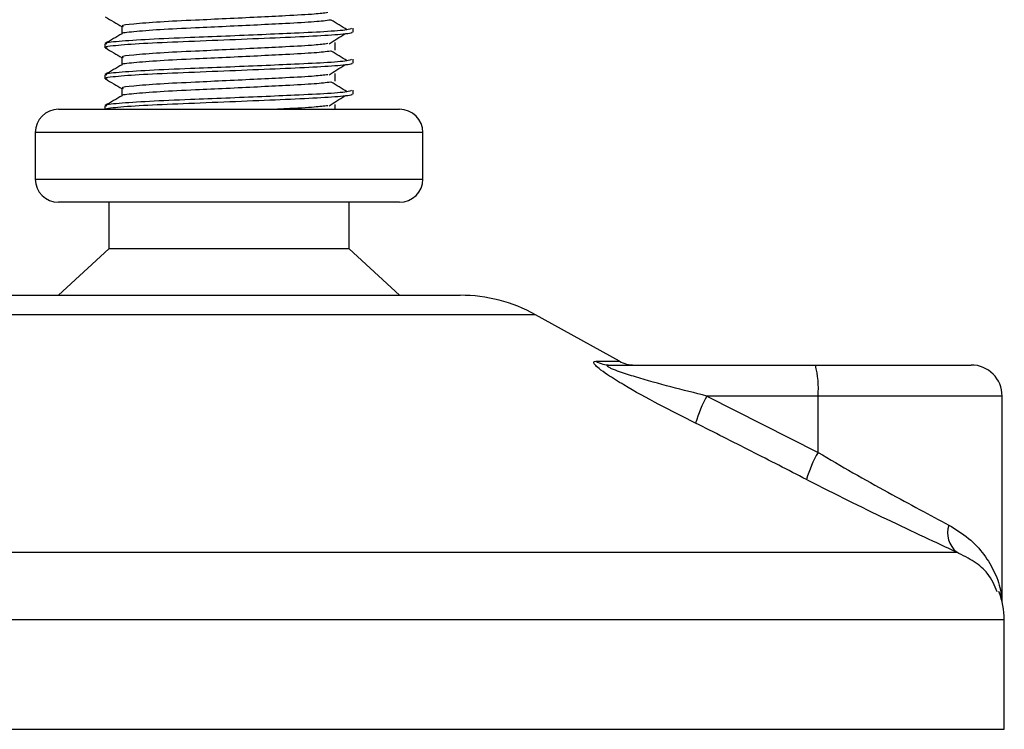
# Model space of a CAD drawing. Header units: millimetres. Extents: x 0 to 420, y 0 to 297.
# Tile 73 of 80: x 364.82 to 367.99, y 194.48 to 196.77. Entities that reach past the tile are written whole.
import ezdxf

# ---------------------------------------------------------------- set-up
doc = ezdxf.new("R2010")
doc.units = ezdxf.units.MM

msp = doc.modelspace()

# ---------------------------------------------------------------- linework, layer by layer
at = {"color": 7, "linetype": 'Continuous', "lineweight": 25}
for p, q in [((365.14478, 196.7482), (365.14478, 196.72372)), ((365.89066, 196.72937), (365.89066, 196.74185)), ((365.09066, 196.69184), (365.09066, 196.67935)), ((365.83308, 196.67097), (365.83308, 196.69597)), ((365.14478, 196.6482), (365.14478, 196.62372)), ((365.89066, 196.62937), (365.89066, 196.64185)), ((365.09066, 196.59184), (365.09066, 196.57935)), ((365.83308, 196.57097), (365.83308, 196.59597)), ((365.14478, 196.5482), (365.14478, 196.52372)), ((365.89066, 196.52937), (365.89066, 196.54185)), ((364.94066, 196.4807), (366.04066, 196.4807)), ((365.09066, 196.49184), (365.09066, 196.4807)), ((365.83308, 196.4807), (365.83308, 196.49597)), ((364.86566, 196.4057), (364.86566, 196.2557)), ((366.11566, 196.4057), (364.86566, 196.4057)), ((366.11566, 196.2557), (366.11566, 196.4057)), ((364.86566, 196.2557), (365.54485, 196.2557)), ((365.54485, 196.2557), (366.11566, 196.2557)), ((365.53835, 196.1807), (364.94066, 196.1807)), ((365.10316, 196.1807), (365.10316, 196.0307)), ((366.04066, 196.1807), (365.53835, 196.1807)), ((365.87816, 196.0307), (365.87816, 196.1807)), ((365.10316, 196.0307), (364.94066, 195.8807)), ((365.52426, 196.0307), (365.10316, 196.0307)), ((365.87816, 196.0307), (365.52426, 196.0307)), ((366.04066, 195.8807), (365.87816, 196.0307)), ((364.74487, 195.8807), (366.23644, 195.8807)), ((366.47869, 195.8181), (364.50262, 195.8181)), ((366.7493, 195.66822), (366.47869, 195.8181)), ((366.67407, 195.66822), (366.7493, 195.66822)), ((366.71963, 195.6557), (367.38138, 195.6557)), ((367.38138, 195.6557), (367.88369, 195.6557)), ((367.03151, 195.5557), (367.39005, 195.37402)), ((367.39005, 195.5557), (367.03151, 195.5557)), ((367.39005, 195.37402), (367.39005, 195.5557)), ((367.98369, 195.5557), (367.39005, 195.5557)), ((367.98369, 194.89199), (367.98369, 195.5557)), ((363.23838, 195.05208), (367.83713, 195.05208)), ((367.99066, 194.83338), (363.00007, 194.83338)), ((367.99066, 194.4807), (367.99066, 194.83338)), ((362.99066, 194.4807), (367.99066, 194.4807))]:
    msp.add_line(p, q, dxfattribs=at)
for centre, radius, start, end in [((364.94066, 196.4057), 0.075, 90, 180), ((366.04066, 196.4057), 0.075, 0, 90), ((364.94066, 196.2557), 0.075, 180, 270), ((366.04066, 196.2557), 0.075, 270, 0), ((366.23644, 195.3807), 0.5, 61.02029, 90), ((366.71978, 195.74538), 0.08968, 239.35943, 269.90333), ((366.79775, 195.7557), 0.1, 241.02029, 270), ((367.09522, 195.58051), 0.29587, 355.18945, 14.72175), ((367.88369, 195.5557), 0.1, 0, 90), ((367.42769, 195.33987), 0.45116, 151.4197, 163.47164), ((367.75783, 195.16394), 0.42355, 150.26469, 163.17457), ((367.88937, 195.11483), 0.08165, 162.36927, 230.22023), ((367.74066, 194.83338), 0.25, 0, 21.63476)]:
    msp.add_arc(centre, radius, start, end, dxfattribs=at)
for points, knots in [([(365.80939, 196.79227), (365.79666, 196.79067), (365.76777, 196.78703), (365.68295, 196.78241), (365.58318, 196.77749), (365.4819, 196.77256), (365.37162, 196.76736), (365.26141, 196.76226), (365.17934, 196.75555), (365.14102, 196.75111), (365.14808, 196.74861), (365.14946, 196.74812)], [0, 0, 0, 0, 0.1028652, 0.233268, 0.3371731, 0.4438505, 0.5487917, 0.6853047, 0.8274414, 0.9661113, 1, 1, 1, 1]), ([(365.09161, 196.77836), (365.10065, 196.77313), (365.11838, 196.76287), (365.1361, 196.75261), (365.14478, 196.74758)], [0, 0, 0, 0, 0.5102373, 1, 1, 1, 1]), ([(365.81865, 196.76826), (365.80346, 196.76632), (365.77237, 196.76234), (365.68313, 196.75741), (365.58314, 196.75249), (365.4819, 196.74756), (365.37167, 196.74236), (365.26116, 196.73726), (365.18032, 196.73055), (365.14195, 196.72647), (365.14688, 196.72434), (365.14717, 196.72422)], [0, 0, 0, 0, 0.1249493, 0.2558292, 0.3601144, 0.4671821, 0.5725071, 0.7095196, 0.8521762, 0.9913534, 1, 1, 1, 1]), ([(365.87124, 196.73693), (365.86274, 196.74215), (365.84573, 196.75259), (365.82868, 196.76302), (365.82016, 196.76824)], [0, 0, 0, 0, 0.50001, 1, 1, 1, 1]), ([(365.88587, 196.74185), (365.8848, 196.74043), (365.88227, 196.7371), (365.81569, 196.7312), (365.71404, 196.72616), (365.59742, 196.72124), (365.48059, 196.71631), (365.35297, 196.71111), (365.22555, 196.70601), (365.13059, 196.6993), (365.08627, 196.69485), (365.0945, 196.69234), (365.09615, 196.69184)], [0, 0, 0, 0, 0.0884831, 0.2078733, 0.3229232, 0.4145941, 0.508708, 0.6012919, 0.7217331, 0.8471304, 0.9694726, 1, 1, 1, 1]), ([(365.14567, 196.72423), (365.13663, 196.719), (365.11854, 196.70853), (365.10046, 196.69807), (365.09141, 196.69283)], [0, 0, 0, 0, 0.4999318, 1, 1, 1, 1]), ([(365.88476, 196.72937), (365.88634, 196.72874), (365.89263, 196.72624), (365.84756, 196.72124), (365.75494, 196.71527), (365.62344, 196.7099), (365.47276, 196.70341), (365.32155, 196.69752), (365.19214, 196.69163), (365.11753, 196.68547), (365.08683, 196.68136), (365.09475, 196.67908), (365.09759, 196.67826)], [0, 0, 0, 0, 0.0392666, 0.1562284, 0.2718014, 0.3845301, 0.5018235, 0.621601, 0.7409455, 0.8637639, 0.9510971, 1, 1, 1, 1]), ([(365.81325, 196.69225), (365.82175, 196.69747), (365.83876, 196.70791), (365.85581, 196.71835), (365.86433, 196.72357)], [0, 0, 0, 0, 0.4999887, 1, 1, 1, 1]), ([(365.80939, 196.69227), (365.79666, 196.69067), (365.76777, 196.68703), (365.68295, 196.68241), (365.58318, 196.67749), (365.4819, 196.67256), (365.37162, 196.66736), (365.26141, 196.66226), (365.17934, 196.65555), (365.14102, 196.65111), (365.14808, 196.64861), (365.14946, 196.64812)], [0, 0, 0, 0, 0.1028652, 0.233268, 0.3371731, 0.4438505, 0.5487917, 0.6853047, 0.8274414, 0.9661113, 1, 1, 1, 1]), ([(365.09161, 196.67836), (365.10065, 196.67313), (365.11838, 196.66287), (365.1361, 196.65261), (365.14478, 196.64758)], [0, 0, 0, 0, 0.5102373, 1, 1, 1, 1]), ([(365.81865, 196.66826), (365.80346, 196.66632), (365.77237, 196.66234), (365.68313, 196.65741), (365.58314, 196.65249), (365.4819, 196.64756), (365.37167, 196.64236), (365.26116, 196.63726), (365.18032, 196.63055), (365.14195, 196.62647), (365.14688, 196.62434), (365.14717, 196.62422)], [0, 0, 0, 0, 0.1249493, 0.2558292, 0.3601144, 0.4671821, 0.5725071, 0.7095196, 0.8521762, 0.9913534, 1, 1, 1, 1]), ([(365.87124, 196.63693), (365.86274, 196.64215), (365.84573, 196.65259), (365.82868, 196.66302), (365.82016, 196.66824)], [0, 0, 0, 0, 0.50001, 1, 1, 1, 1]), ([(365.88587, 196.64185), (365.8848, 196.64043), (365.88227, 196.6371), (365.81569, 196.6312), (365.71404, 196.62616), (365.59742, 196.62124), (365.48059, 196.61631), (365.35297, 196.61111), (365.22555, 196.60601), (365.13059, 196.5993), (365.08627, 196.59485), (365.0945, 196.59234), (365.09615, 196.59184)], [0, 0, 0, 0, 0.0884831, 0.2078733, 0.3229232, 0.4145941, 0.508708, 0.6012919, 0.7217331, 0.8471304, 0.9694726, 1, 1, 1, 1]), ([(365.88476, 196.62937), (365.88634, 196.62874), (365.89263, 196.62624), (365.84756, 196.62124), (365.75494, 196.61527), (365.62344, 196.6099), (365.47276, 196.60341), (365.32155, 196.59752), (365.19214, 196.59163), (365.11753, 196.58547), (365.08683, 196.58136), (365.09475, 196.57908), (365.09759, 196.57826)], [0, 0, 0, 0, 0.0392666, 0.1562284, 0.2718014, 0.3845301, 0.5018235, 0.621601, 0.7409455, 0.8637639, 0.9510971, 1, 1, 1, 1]), ([(365.14567, 196.62423), (365.13663, 196.619), (365.11854, 196.60853), (365.10046, 196.59807), (365.09141, 196.59283)], [0, 0, 0, 0, 0.4999318, 1, 1, 1, 1]), ([(365.81325, 196.59225), (365.82175, 196.59747), (365.83876, 196.60791), (365.85581, 196.61835), (365.86433, 196.62357)], [0, 0, 0, 0, 0.4999887, 1, 1, 1, 1]), ([(365.09161, 196.57836), (365.10065, 196.57313), (365.11838, 196.56287), (365.1361, 196.55261), (365.14478, 196.54758)], [0, 0, 0, 0, 0.5102373, 1, 1, 1, 1]), ([(365.81865, 196.56826), (365.80346, 196.56632), (365.77237, 196.56234), (365.68313, 196.55741), (365.58314, 196.55249), (365.4819, 196.54756), (365.37167, 196.54236), (365.26116, 196.53726), (365.18032, 196.53055), (365.14195, 196.52647), (365.14688, 196.52434), (365.14717, 196.52422)], [0, 0, 0, 0, 0.1249493, 0.2558292, 0.3601144, 0.4671821, 0.5725071, 0.7095196, 0.8521762, 0.9913534, 1, 1, 1, 1]), ([(365.80939, 196.59227), (365.79666, 196.59067), (365.76777, 196.58703), (365.68295, 196.58241), (365.58318, 196.57749), (365.4819, 196.57256), (365.37162, 196.56736), (365.26141, 196.56226), (365.17934, 196.55555), (365.14102, 196.55111), (365.14808, 196.54861), (365.14946, 196.54812)], [0, 0, 0, 0, 0.1028652, 0.233268, 0.3371731, 0.4438505, 0.5487917, 0.6853047, 0.8274414, 0.9661113, 1, 1, 1, 1]), ([(365.87124, 196.53693), (365.86274, 196.54215), (365.84573, 196.55259), (365.82868, 196.56302), (365.82016, 196.56824)], [0, 0, 0, 0, 0.50001, 1, 1, 1, 1]), ([(365.88587, 196.54185), (365.8848, 196.54043), (365.88227, 196.5371), (365.81569, 196.5312), (365.71404, 196.52616), (365.59742, 196.52124), (365.48059, 196.51631), (365.35297, 196.51111), (365.22555, 196.50601), (365.13059, 196.4993), (365.08627, 196.49485), (365.0945, 196.49234), (365.09615, 196.49184)], [0, 0, 0, 0, 0.0884831, 0.2078733, 0.3229232, 0.4145941, 0.508708, 0.6012919, 0.7217331, 0.8471304, 0.9694726, 1, 1, 1, 1]), ([(365.14567, 196.52423), (365.13663, 196.519), (365.11854, 196.50853), (365.10046, 196.49807), (365.09141, 196.49283)], [0, 0, 0, 0, 0.4999318, 1, 1, 1, 1]), ([(365.88476, 196.52937), (365.88634, 196.52874), (365.89263, 196.52624), (365.84756, 196.52124), (365.75494, 196.51527), (365.62342, 196.5099), (365.47284, 196.50341), (365.32124, 196.49752), (365.19329, 196.49162), (365.11365, 196.48549), (365.09847, 196.48211), (365.09216, 196.4807)], [0, 0, 0, 0, 0.0412856, 0.1642613, 0.2857767, 0.4043016, 0.5276259, 0.653562, 0.7790429, 0.9081764, 1, 1, 1, 1]), ([(365.81325, 196.49225), (365.82175, 196.49747), (365.83876, 196.50791), (365.85581, 196.51835), (365.86433, 196.52357)], [0, 0, 0, 0, 0.49998865, 1, 1, 1, 1]), ([(365.80939, 196.49227), (365.79652, 196.49066), (365.76731, 196.48702), (365.70324, 196.48347), (365.65613, 196.48113), (365.6474, 196.4807)], [0, 0, 0, 0, 0.3912348, 0.8872059, 1, 1, 1, 1]), ([(366.99517, 195.46822), (366.95562, 195.48813), (366.87676, 195.52783), (366.78004, 195.58102), (366.71569, 195.6207), (366.6843, 195.64336), (366.6687, 195.65802), (366.6654, 195.66631), (366.67006, 195.66817), (366.67372, 195.66822), (366.67407, 195.66822)], [0, 0, 0, 0, 0.2791688, 0.5566156, 0.6991027, 0.7915598, 0.8614835, 0.9308082, 0.9932657, 1, 1, 1, 1]), ([(367.03151, 195.5557), (366.99289, 195.56535), (366.91578, 195.58463), (366.8211, 195.61085), (366.75694, 195.631), (366.72787, 195.64186), (366.71618, 195.64759), (366.71143, 195.65075), (366.70963, 195.65291), (366.71075, 195.65482), (366.71424, 195.65553), (366.71784, 195.65569), (366.71921, 195.6557), (366.71963, 195.6557)], [0, 0, 0, 0, 0.3146462, 0.6284001, 0.7723587, 0.8532335, 0.8896162, 0.9040193, 0.9305029, 0.9491956, 0.9821808, 0.9946359, 1, 1, 1, 1]), ([(367.35241, 195.28654), (367.29329, 195.317), (367.17453, 195.37817), (367.05513, 195.43812), (366.99517, 195.46822)], [0, 0, 0, 0, 0.497852, 1, 1, 1, 1]), ([(367.39005, 195.37402), (367.42779, 195.35188), (367.50426, 195.30703), (367.61501, 195.24533), (367.721, 195.1878), (367.78104, 195.15581), (367.81156, 195.13956)], [0, 0, 0, 0, 0.2465936, 0.4996913, 0.7457356, 1, 1, 1, 1]), ([(367.83713, 195.05208), (367.80334, 195.06773), (367.73457, 195.09959), (367.61393, 195.15652), (367.48518, 195.21887), (367.39707, 195.26377), (367.35241, 195.28654)], [0, 0, 0, 0, 0.2463531, 0.5014676, 0.7472632, 1, 1, 1, 1]), ([(367.81156, 195.13956), (367.83376, 195.1258), (367.8788, 195.09791), (367.92748, 195.04458), (367.96118, 194.98554), (367.97973, 194.93676), (367.97961, 194.90771), (367.97958, 194.90052)], [0, 0, 0, 0, 0.2227209, 0.4517881, 0.6846122, 0.9219604, 1, 1, 1, 1]), ([(367.96723, 194.92406), (367.95924, 194.94456), (367.94568, 194.97935), (367.8961, 195.02199), (367.85691, 195.04199), (367.83713, 195.05208)], [0, 0, 0, 0, 0.4154015, 0.7049893, 1, 1, 1, 1])]:
    msp.add_open_spline(points, degree=3, knots=knots, dxfattribs=at)

doc.saveas('drawing.dxf')
